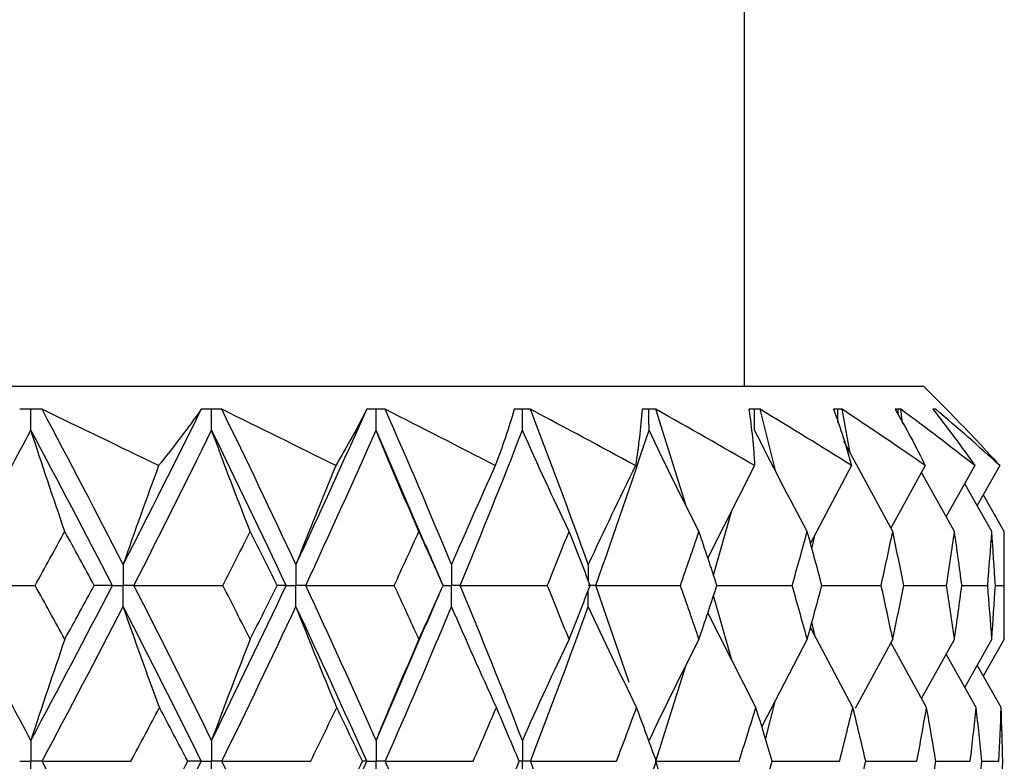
# Paper-space layout '_Right' of a CAD drawing. Header units: millimetres. Extents: x -25 to 310, y -1 to 320.
# Tile 49 of 51: x 11 to 20, y 57 to 63. Entities that reach past the tile are written whole.
import ezdxf

# ---------------------------------------------------------------- set-up
doc = ezdxf.new("R2010")
doc.units = ezdxf.units.MM

psp = doc.layouts.new('_Right')

# ---------------------------------------------------------------- linework, layer by layer
at = {"color": 7, "linetype": 'Continuous', "lineweight": 25}
for p, q in [((17.5, 60.05), (17.5, 177.5)), ((-19.05, 60.05), (19.05, 60.05)), ((19.25, 59.85), (19.05, 60.05)), ((11.4118, 59.8498), (11.4116, 59.8498)), ((12.9698, 59.8498), (12.9696, 59.8498)), ((14.3857, 59.8498), (14.3855, 59.8498)), ((15.6439, 59.8498), (15.6438, 59.8498)), ((16.7308, 59.8498), (16.7307, 59.8498)), ((16.9902, 59.0219), (16.7308, 59.8498)), ((17.6344, 59.8498), (17.6343, 59.8498)), ((17.7672, 59.3202), (17.6344, 59.8498)), ((18.3447, 59.8498), (18.3446, 59.8498)), ((18.415, 59.471), (18.3447, 59.8498)), ((18.8541, 59.8498), (18.854, 59.8498)), ((18.8682, 59.7303), (18.8541, 59.8498)), ((19.1569, 59.8498), (19.1569, 59.8498)), ((19.2499, 59.8499), (19.25, 59.85)), ((14.7384, 58.6636), (14.3057, 59.6685)), ((18.7834, 58.7914), (18.3588, 59.5748)), ((17.5867, 59.3619), (17.1807, 58.562)), ((18.4271, 59.3619), (18.0699, 58.6904)), ((19.0655, 59.3619), (18.7676, 58.8205)), ((19.3184, 58.7914), (19.0332, 59.3032)), ((19.4951, 59.3619), (19.2466, 58.9203)), ((19.711, 59.3619), (19.5144, 59.0163)), ((19.6418, 58.7914), (19.4071, 59.2056)), ((19.75, 58.7914), (19.5681, 59.1107)), ((17.2309, 58.4118), (17.3895, 58.9735)), ((19.75, 57.8582), (19.75, 58.7914)), ((18.0833, 58.6406), (18.1112, 58.7681)), ((14.8862, 58.3243), (14.887, 58.3244)), ((16.499, 57.4825), (16.2095, 58.3243)), ((17.2601, 58.3243), (17.9114, 58.3244)), ((18.1689, 58.3243), (18.6831, 58.3244)), ((18.8788, 58.3243), (19.2501, 58.3244)), ((19.3817, 58.3243), (19.6062, 58.3244)), ((19.6724, 58.3244), (19.7475, 58.3244)), ((17.3897, 57.6756), (17.2308, 58.237)), ((17.5974, 57.2671), (17.1806, 58.0869)), ((14.3057, 56.9821), (14.741, 57.9915)), ((18.4382, 57.2671), (18.0698, 57.9587)), ((18.1113, 57.8808), (18.0833, 58.0086)), ((18.0425, 57.8582), (17.6478, 57.1009)), ((18.7834, 57.8582), (18.4576, 57.2577)), ((19.3184, 57.8582), (19.0331, 57.3469)), ((19.6418, 57.8582), (19.407, 57.4443)), ((19.75, 57.8582), (19.5679, 57.5391)), ((19.077, 57.2671), (18.7674, 57.8288)), ((19.5068, 57.2671), (19.2464, 57.7292)), ((16.7308, 56.8008), (16.9907, 57.6288)), ((19.7229, 57.2671), (19.5142, 57.6334)), ((17.6817, 56.9892), (17.7674, 57.3303)), ((16.99, 55.9735), (16.7308, 56.8008)), ((17.7383, 56.8008), (18.3224, 56.8007)), ((18.5489, 56.8008), (18.9926, 56.8007)), ((19.1563, 56.8007), (19.4548, 56.8007)), ((19.5538, 56.8007), (19.7038, 56.8007))]:
    psp.add_line(p, q, dxfattribs=at)
for points, knots in [([(11.3149, 59.85), (11.3013, 59.85), (11.2878, 59.85), (11.2742, 59.85), (11.2554, 59.8499), (11.2366, 59.8499), (11.2177, 59.8498)], [0.0001197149, 0.0001197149, 0.0001197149, 0.0001197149, 0.0001699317, 0.0001699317, 0.0001699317, 0.0002396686, 0.0002396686, 0.0002396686, 0.0002396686]), ([(11.4116, 59.8498), (11.3846, 59.8499), (11.3577, 59.85), (11.3307, 59.85), (11.3254, 59.85), (11.3201, 59.85), (11.3149, 59.85)], [0, 0, 0, 0, 0.0001001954, 0.0001001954, 0.0001001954, 0.0001197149, 0.0001197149, 0.0001197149, 0.0001197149]), ([(11.315, 59.6685), (11.3149, 59.7175), (11.3149, 59.7664), (11.3149, 59.8153), (11.3149, 59.8269), (11.3149, 59.8384), (11.3149, 59.85)], [0, 0, 0, 0, 0.0001467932, 0.0001467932, 0.0001467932, 0.0001814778, 0.0001814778, 0.0001814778, 0.0001814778]), ([(12.8808, 59.85), (12.8683, 59.85), (12.8559, 59.85), (12.8434, 59.85), (12.8261, 59.8499), (12.8088, 59.8499), (12.7915, 59.8498)], [0.0001197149, 0.0001197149, 0.0001197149, 0.0001197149, 0.0001699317, 0.0001699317, 0.0001699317, 0.0002396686, 0.0002396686, 0.0002396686, 0.0002396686]), ([(12.9696, 59.8498), (12.9449, 59.8499), (12.9201, 59.85), (12.8953, 59.85), (12.8904, 59.85), (12.8856, 59.85), (12.8808, 59.85)], [0, 0, 0, 0, 0.0001001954, 0.0001001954, 0.0001001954, 0.0001197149, 0.0001197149, 0.0001197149, 0.0001197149]), ([(12.8809, 59.6685), (12.8808, 59.7175), (12.8808, 59.7664), (12.8808, 59.8153), (12.8808, 59.8269), (12.8808, 59.8384), (12.8808, 59.85)], [0, 0, 0, 0, 0.0001467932, 0.0001467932, 0.0001467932, 0.0001814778, 0.0001814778, 0.0001814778, 0.0001814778]), ([(14.3055, 59.85), (14.2943, 59.85), (14.2831, 59.85), (14.2719, 59.85), (14.2563, 59.8499), (14.2407, 59.8499), (14.2251, 59.8498)], [0.0001197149, 0.0001197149, 0.0001197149, 0.0001197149, 0.0001699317, 0.0001699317, 0.0001699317, 0.0002396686, 0.0002396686, 0.0002396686, 0.0002396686]), ([(14.3855, 59.8498), (14.3632, 59.8499), (14.3409, 59.85), (14.3186, 59.85), (14.3142, 59.85), (14.3099, 59.85), (14.3055, 59.85)], [0, 0, 0, 0, 0.0001001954, 0.0001001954, 0.0001001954, 0.0001197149, 0.0001197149, 0.0001197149, 0.0001197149]), ([(14.3057, 59.6685), (14.3056, 59.7175), (14.3056, 59.7664), (14.3055, 59.8153), (14.3055, 59.8269), (14.3055, 59.8384), (14.3055, 59.85)], [0, 0, 0, 0, 0.0001467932, 0.0001467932, 0.0001467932, 0.0001814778, 0.0001814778, 0.0001814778, 0.0001814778]), ([(15.5736, 59.85), (15.5637, 59.85), (15.5539, 59.85), (15.544, 59.85), (15.5303, 59.8499), (15.5166, 59.8499), (15.5029, 59.8498)], [0.0001197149, 0.0001197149, 0.0001197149, 0.0001197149, 0.0001699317, 0.0001699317, 0.0001699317, 0.0002396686, 0.0002396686, 0.0002396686, 0.0002396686]), ([(15.6438, 59.8498), (15.6242, 59.8499), (15.6047, 59.85), (15.585, 59.85), (15.5812, 59.85), (15.5774, 59.85), (15.5736, 59.85)], [0, 0, 0, 0, 0.0001001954, 0.0001001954, 0.0001001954, 0.0001197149, 0.0001197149, 0.0001197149, 0.0001197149]), ([(15.5737, 59.6685), (15.5736, 59.7175), (15.5736, 59.7664), (15.5736, 59.8153), (15.5736, 59.8269), (15.5736, 59.8384), (15.5736, 59.85)], [0, 0, 0, 0, 0.0001467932, 0.0001467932, 0.0001467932, 0.0001814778, 0.0001814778, 0.0001814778, 0.0001814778]), ([(16.671, 59.85), (16.6626, 59.85), (16.6542, 59.85), (16.6459, 59.85), (16.6342, 59.8499), (16.6225, 59.8499), (16.6108, 59.8498)], [0.0001197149, 0.0001197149, 0.0001197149, 0.0001197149, 0.0001699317, 0.0001699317, 0.0001699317, 0.0002396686, 0.0002396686, 0.0002396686, 0.0002396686]), ([(16.7307, 59.8498), (16.7141, 59.8499), (16.6974, 59.85), (16.6807, 59.85), (16.6775, 59.85), (16.6742, 59.85), (16.671, 59.85)], [0, 0, 0, 0, 0.0001001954, 0.0001001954, 0.0001001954, 0.0001197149, 0.0001197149, 0.0001197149, 0.0001197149]), ([(16.6711, 59.6685), (16.6711, 59.7175), (16.671, 59.7664), (16.671, 59.8153), (16.671, 59.8269), (16.671, 59.8384), (16.671, 59.85)], [0, 0, 0, 0, 0.0001467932, 0.0001467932, 0.0001467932, 0.0001814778, 0.0001814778, 0.0001814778, 0.0001814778]), ([(17.5858, 59.85), (17.5789, 59.85), (17.5721, 59.85), (17.5653, 59.85), (17.5558, 59.8499), (17.5463, 59.8499), (17.5368, 59.8498)], [0.0001197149, 0.0001197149, 0.0001197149, 0.0001197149, 0.0001699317, 0.0001699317, 0.0001699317, 0.0002396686, 0.0002396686, 0.0002396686, 0.0002396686]), ([(17.6343, 59.8498), (17.6208, 59.8499), (17.6073, 59.85), (17.5937, 59.85), (17.591, 59.85), (17.5884, 59.85), (17.5858, 59.85)], [0, 0, 0, 0, 0.0001001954, 0.0001001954, 0.0001001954, 0.0001197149, 0.0001197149, 0.0001197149, 0.0001197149]), ([(17.5859, 59.6685), (17.5858, 59.7175), (17.5858, 59.7664), (17.5858, 59.8153), (17.5858, 59.8269), (17.5858, 59.8384), (17.5858, 59.85)], [0, 0, 0, 0, 0.0001467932, 0.0001467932, 0.0001467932, 0.0001814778, 0.0001814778, 0.0001814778, 0.0001814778]), ([(18.3078, 59.85), (18.3027, 59.85), (18.2975, 59.85), (18.2923, 59.85), (18.2851, 59.8499), (18.2778, 59.8499), (18.2706, 59.8498)], [0.0001197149, 0.0001197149, 0.0001197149, 0.0001197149, 0.0001699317, 0.0001699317, 0.0001699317, 0.0002396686, 0.0002396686, 0.0002396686, 0.0002396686]), ([(18.3446, 59.8498), (18.3344, 59.8499), (18.3242, 59.85), (18.3139, 59.85), (18.3119, 59.85), (18.3098, 59.85), (18.3078, 59.85)], [0, 0, 0, 0, 0.0001001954, 0.0001001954, 0.0001001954, 0.0001197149, 0.0001197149, 0.0001197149, 0.0001197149]), ([(18.8293, 59.85), (18.8259, 59.85), (18.8224, 59.85), (18.8189, 59.85), (18.814, 59.8499), (18.8091, 59.8499), (18.8042, 59.8498)], [0.0001197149, 0.0001197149, 0.0001197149, 0.0001197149, 0.0001699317, 0.0001699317, 0.0001699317, 0.0002396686, 0.0002396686, 0.0002396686, 0.0002396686]), ([(18.854, 59.8498), (18.8472, 59.8499), (18.8403, 59.85), (18.8334, 59.85), (18.832, 59.85), (18.8307, 59.85), (18.8293, 59.85)], [0, 0, 0, 0, 0.0001001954, 0.0001001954, 0.0001001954, 0.0001197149, 0.0001197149, 0.0001197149, 0.0001197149]), ([(19.1445, 59.85), (19.1428, 59.85), (19.141, 59.85), (19.1393, 59.85), (19.1368, 59.8499), (19.1343, 59.8499), (19.1318, 59.8498)], [0.0001197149, 0.0001197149, 0.0001197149, 0.0001197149, 0.0001699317, 0.0001699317, 0.0001699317, 0.0002396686, 0.0002396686, 0.0002396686, 0.0002396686]), ([(19.1569, 59.8498), (19.1535, 59.8499), (19.1501, 59.85), (19.1466, 59.85), (19.1459, 59.85), (19.1452, 59.85), (19.1445, 59.85)], [0, 0, 0, 0, 0.0001001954, 0.0001001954, 0.0001001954, 0.0001197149, 0.0001197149, 0.0001197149, 0.0001197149]), ([(14.8876, 58.3249), (14.8731, 58.358), (14.8222, 58.4738), (14.7728, 58.5897), (14.7374, 58.6725)], [0, 0, 0, 0, 0.285191, 1, 1, 1, 1]), ([(12.1145, 58.5056), (12.1145, 58.4567), (12.1144, 58.4078), (12.1144, 58.3589), (12.1144, 58.3474), (12.1144, 58.3358), (12.1144, 58.3243)], [0, 0, 0, 0, 0.0001466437, 0.0001466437, 0.0001466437, 0.000181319, 0.000181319, 0.000181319, 0.000181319]), ([(13.6119, 58.5056), (13.6119, 58.4567), (13.6118, 58.4078), (13.6118, 58.3589), (13.6118, 58.3474), (13.6118, 58.3358), (13.6118, 58.3243)], [0, 0, 0, 0, 0.0001466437, 0.0001466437, 0.0001466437, 0.000181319, 0.000181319, 0.000181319, 0.000181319]), ([(14.9602, 58.5056), (14.9601, 58.4567), (14.9601, 58.4078), (14.9601, 58.3589), (14.9601, 58.3474), (14.9601, 58.3358), (14.9601, 58.3243)], [0, 0, 0, 0, 0.0001466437, 0.0001466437, 0.0001466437, 0.000181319, 0.000181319, 0.000181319, 0.000181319]), ([(12.0211, 58.3243), (12.0433, 58.3243), (12.0654, 58.3243), (12.0875, 58.3243), (12.0964, 58.3243), (12.1054, 58.3243), (12.1144, 58.3243)], [0, 0, 0, 0, 0.0000852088, 0.0000852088, 0.0000852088, 0.0001198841, 0.0001198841, 0.0001198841, 0.0001198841]), ([(12.1145, 58.143), (12.1145, 58.1919), (12.1144, 58.2407), (12.1144, 58.2896), (12.1144, 58.3012), (12.1144, 58.3127), (12.1144, 58.3243)], [0, 0, 0, 0, 0.000146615, 0.000146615, 0.000146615, 0.0001812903, 0.0001812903, 0.0001812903, 0.0001812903]), ([(12.2075, 58.3243), (12.1854, 58.3243), (12.1634, 58.3243), (12.1414, 58.3243), (12.1324, 58.3243), (12.1234, 58.3243), (12.1144, 58.3243)], [0, 0, 0, 0, 0.0000852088, 0.0000852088, 0.0000852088, 0.0001198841, 0.0001198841, 0.0001198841, 0.0001198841]), ([(13.5269, 58.3243), (13.547, 58.3243), (13.5672, 58.3243), (13.5873, 58.3243), (13.5955, 58.3243), (13.6036, 58.3243), (13.6118, 58.3243)], [0, 0, 0, 0, 0.0000852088, 0.0000852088, 0.0000852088, 0.0001198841, 0.0001198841, 0.0001198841, 0.0001198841]), ([(13.6119, 58.143), (13.6119, 58.1919), (13.6118, 58.2407), (13.6118, 58.2896), (13.6118, 58.3012), (13.6118, 58.3127), (13.6118, 58.3243)], [0, 0, 0, 0, 0.000146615, 0.000146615, 0.000146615, 0.0001812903, 0.0001812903, 0.0001812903, 0.0001812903]), ([(13.6964, 58.3243), (13.6764, 58.3243), (13.6564, 58.3243), (13.6363, 58.3243), (13.6281, 58.3243), (13.62, 58.3243), (13.6118, 58.3243)], [0, 0, 0, 0, 0.0000852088, 0.0000852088, 0.0000852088, 0.0001198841, 0.0001198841, 0.0001198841, 0.0001198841]), ([(14.7401, 57.9827), (14.7752, 58.0649), (14.8238, 58.1786), (14.8738, 58.2923), (14.8876, 58.3237)], [0, 0, 0, 0, 0.723071, 1, 1, 1, 1]), ([(14.9602, 58.143), (14.9601, 58.1919), (14.9601, 58.2407), (14.9601, 58.2896), (14.9601, 58.3012), (14.9601, 58.3127), (14.9601, 58.3243)], [0, 0, 0, 0, 0.000146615, 0.000146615, 0.000146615, 0.0001812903, 0.0001812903, 0.0001812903, 0.0001812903]), ([(15.0354, 58.3243), (15.0176, 58.3243), (14.9997, 58.3243), (14.9819, 58.3243), (14.9746, 58.3243), (14.9673, 58.3243), (14.9601, 58.3243)], [0, 0, 0, 0, 0.0000852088, 0.0000852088, 0.0000852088, 0.0001198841, 0.0001198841, 0.0001198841, 0.0001198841]), ([(16.2095, 58.3243), (16.1941, 58.3243), (16.1787, 58.3243), (16.1633, 58.3243), (16.157, 58.3243), (16.1507, 58.3243), (16.1444, 58.3243)], [0, 0, 0, 0, 0.0000852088, 0.0000852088, 0.0000852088, 0.0001198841, 0.0001198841, 0.0001198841, 0.0001198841]), ([(11.315, 56.9821), (11.3149, 56.9332), (11.3149, 56.8843), (11.3149, 56.8355), (11.3149, 56.8239), (11.3149, 56.8123), (11.3149, 56.8008)], [0, 0, 0, 0, 0.0001466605, 0.0001466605, 0.0001466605, 0.0001813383, 0.0001813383, 0.0001813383, 0.0001813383]), ([(12.8809, 56.9821), (12.8808, 56.9332), (12.8808, 56.8843), (12.8808, 56.8355), (12.8808, 56.8239), (12.8808, 56.8123), (12.8808, 56.8008)], [0, 0, 0, 0, 0.0001466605, 0.0001466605, 0.0001466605, 0.0001813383, 0.0001813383, 0.0001813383, 0.0001813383]), ([(14.3057, 56.9821), (14.3056, 56.9332), (14.3056, 56.8843), (14.3055, 56.8355), (14.3055, 56.8239), (14.3055, 56.8123), (14.3055, 56.8008)], [0, 0, 0, 0, 0.0001466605, 0.0001466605, 0.0001466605, 0.0001813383, 0.0001813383, 0.0001813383, 0.0001813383]), ([(15.5737, 56.9821), (15.5736, 56.9332), (15.5736, 56.8843), (15.5736, 56.8355), (15.5736, 56.8239), (15.5736, 56.8123), (15.5736, 56.8008)], [0, 0, 0, 0, 0.0001466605, 0.0001466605, 0.0001466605, 0.0001813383, 0.0001813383, 0.0001813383, 0.0001813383]), ([(11.2178, 56.8008), (11.2408, 56.8008), (11.2638, 56.8008), (11.2868, 56.8008), (11.2962, 56.8008), (11.3055, 56.8008), (11.3149, 56.8008)], [0, 0, 0, 0, 0.0000851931, 0.0000851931, 0.0000851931, 0.0001198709, 0.0001198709, 0.0001198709, 0.0001198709]), ([(11.315, 56.6194), (11.3149, 56.6683), (11.3149, 56.7172), (11.3149, 56.7661), (11.3149, 56.7777), (11.3149, 56.7892), (11.3149, 56.8008)], [0, 0, 0, 0, 0.0001466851, 0.0001466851, 0.0001466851, 0.0001813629, 0.0001813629, 0.0001813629, 0.0001813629]), ([(11.4117, 56.8008), (11.3888, 56.8008), (11.3659, 56.8008), (11.3429, 56.8008), (11.3336, 56.8008), (11.3242, 56.8008), (11.3149, 56.8008)], [0, 0, 0, 0, 0.0000851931, 0.0000851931, 0.0000851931, 0.0001198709, 0.0001198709, 0.0001198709, 0.0001198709]), ([(12.7916, 56.8008), (12.8127, 56.8008), (12.8339, 56.8008), (12.855, 56.8008), (12.8636, 56.8008), (12.8722, 56.8008), (12.8808, 56.8008)], [0, 0, 0, 0, 0.0000851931, 0.0000851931, 0.0000851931, 0.0001198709, 0.0001198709, 0.0001198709, 0.0001198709]), ([(12.8809, 56.6194), (12.8808, 56.6683), (12.8808, 56.7172), (12.8808, 56.7661), (12.8808, 56.7777), (12.8808, 56.7892), (12.8808, 56.8008)], [0, 0, 0, 0, 0.0001466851, 0.0001466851, 0.0001466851, 0.0001813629, 0.0001813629, 0.0001813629, 0.0001813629]), ([(12.9697, 56.8008), (12.9487, 56.8008), (12.9276, 56.8008), (12.9065, 56.8008), (12.8979, 56.8008), (12.8894, 56.8008), (12.8808, 56.8008)], [0, 0, 0, 0, 0.0000851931, 0.0000851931, 0.0000851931, 0.0001198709, 0.0001198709, 0.0001198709, 0.0001198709]), ([(14.2252, 56.8008), (14.2443, 56.8008), (14.2633, 56.8008), (14.2823, 56.8008), (14.2901, 56.8008), (14.2978, 56.8008), (14.3055, 56.8008)], [0, 0, 0, 0, 0.0000851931, 0.0000851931, 0.0000851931, 0.0001198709, 0.0001198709, 0.0001198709, 0.0001198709]), ([(14.3057, 56.6194), (14.3056, 56.6683), (14.3056, 56.7172), (14.3055, 56.7661), (14.3055, 56.7777), (14.3055, 56.7892), (14.3055, 56.8008)], [0, 0, 0, 0, 0.0001466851, 0.0001466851, 0.0001466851, 0.0001813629, 0.0001813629, 0.0001813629, 0.0001813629]), ([(14.3856, 56.8008), (14.3667, 56.8008), (14.3477, 56.8008), (14.3287, 56.8008), (14.321, 56.8008), (14.3133, 56.8008), (14.3055, 56.8008)], [0, 0, 0, 0, 0.0000851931, 0.0000851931, 0.0000851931, 0.0001198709, 0.0001198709, 0.0001198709, 0.0001198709]), ([(15.5737, 56.6194), (15.5736, 56.6683), (15.5736, 56.7172), (15.5736, 56.7661), (15.5736, 56.7777), (15.5736, 56.7892), (15.5736, 56.8008)], [0, 0, 0, 0, 0.0001466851, 0.0001466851, 0.0001466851, 0.0001813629, 0.0001813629, 0.0001813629, 0.0001813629]), ([(15.6439, 56.8008), (15.6273, 56.8008), (15.6106, 56.8008), (15.5939, 56.8008), (15.5872, 56.8008), (15.5804, 56.8008), (15.5736, 56.8008)], [0, 0, 0, 0, 0.0000851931, 0.0000851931, 0.0000851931, 0.0001198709, 0.0001198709, 0.0001198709, 0.0001198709])]:
    psp.add_open_spline(points, degree=3, knots=knots, dxfattribs=at)
for points in [[(12.4216, 59.3619), (12.0863, 59.5249), (11.7497, 59.6876), (11.4118, 59.8498)], [(12.1145, 58.5056), (11.8846, 58.9532), (11.6502, 59.4015), (11.4118, 59.8498)], [(12.1145, 58.5056), (12.3445, 58.9532), (12.5703, 59.4015), (12.7915, 59.8498)], [(12.7915, 59.8498), (12.675, 59.6876), (12.5517, 59.5249), (12.4216, 59.3619)], [(13.9569, 59.3619), (13.63, 59.5249), (13.3009, 59.6876), (12.9698, 59.8498)], [(13.6119, 58.5056), (13.4027, 58.9532), (13.1885, 59.4015), (12.9698, 59.8498)], [(13.6119, 58.5056), (13.8212, 58.9532), (14.0257, 59.4015), (14.2251, 59.8498)], [(14.2251, 59.8498), (14.1428, 59.6876), (14.0534, 59.5249), (13.9569, 59.3619)], [(15.3394, 59.3619), (15.0243, 59.5249), (14.7064, 59.6876), (14.3857, 59.8498)], [(14.9602, 58.5056), (14.774, 58.9532), (14.5824, 59.4015), (14.3857, 59.8498)], [(15.5029, 59.8498), (15.4556, 59.6876), (15.4011, 59.5249), (15.3394, 59.3619)], [(16.5537, 59.3619), (16.254, 59.5249), (15.9507, 59.6876), (15.6439, 59.8498)], [(16.1446, 58.5056), (15.9834, 58.9532), (15.8164, 59.4015), (15.6439, 59.8498)], [(16.6108, 59.8498), (16.5991, 59.6876), (16.5801, 59.5249), (16.5537, 59.3619)], [(17.5867, 59.3619), (17.3056, 59.5249), (17.0203, 59.6876), (16.7308, 59.8498)], [(17.5368, 59.8498), (17.5608, 59.6876), (17.5774, 59.5249), (17.5867, 59.3619)], [(18.4271, 59.3619), (18.1676, 59.5249), (17.9034, 59.6876), (17.6344, 59.8498)], [(18.2706, 59.8498), (18.33, 59.6876), (18.3822, 59.5249), (18.4271, 59.3619)], [(19.0655, 59.3619), (18.8306, 59.5249), (18.5903, 59.6876), (18.3447, 59.8498)], [(18.8042, 59.8498), (18.8985, 59.6876), (18.9855, 59.5249), (19.0655, 59.3619)], [(19.4951, 59.3619), (19.2872, 59.5249), (19.0736, 59.6876), (18.8541, 59.8498)], [(19.1318, 59.8498), (19.2598, 59.6876), (19.3809, 59.5249), (19.4951, 59.3619)], [(19.711, 59.3619), (19.5326, 59.5249), (19.3479, 59.6876), (19.1569, 59.8498)], [(19.25, 59.85), (19.2499, 59.8499), (19.2499, 59.8499), (19.2498, 59.8498)], [(19.2498, 59.8498), (19.4102, 59.6876), (19.5639, 59.5249), (19.711, 59.3619)], [(19.25, 59.85), (19.25, 59.85), (19.25, 59.85), (19.25, 59.85)], [(10.5847, 58.3243), (10.8319, 58.7718), (11.0754, 59.2201), (11.315, 59.6685)], [(11.6088, 58.7914), (11.5089, 59.0819), (11.411, 59.3743), (11.315, 59.6685)], [(12.0211, 58.3243), (11.79, 58.7718), (11.5545, 59.2201), (11.315, 59.6685)], [(12.2075, 58.3243), (12.4363, 58.7718), (12.6609, 59.2201), (12.8809, 59.6685)], [(13.2153, 58.7914), (13.1016, 59.0819), (12.9902, 59.3743), (12.8809, 59.6685)], [(13.5269, 58.3243), (13.3164, 58.7718), (13.1009, 59.2201), (12.8809, 59.6685)], [(13.6964, 58.3243), (13.9044, 58.7718), (14.1076, 59.2201), (14.3057, 59.6685)], [(14.6771, 58.7914), (14.5508, 59.0819), (14.427, 59.3743), (14.3057, 59.6685)], [(15.0354, 58.3243), (15.2201, 58.7718), (15.3997, 59.2201), (15.5737, 59.6685)], [(15.9781, 58.7914), (15.8406, 59.0819), (15.7059, 59.3743), (15.5737, 59.6685)], [(16.2095, 58.3243), (16.3691, 58.7718), (16.5231, 59.2201), (16.6711, 59.6685)], [(17.104, 58.7914), (16.9569, 59.0819), (16.8126, 59.3743), (16.6711, 59.6685)], [(18.0425, 58.7914), (17.8873, 59.0819), (17.7351, 59.3743), (17.5859, 59.6685)], [(12.4216, 59.3619), (12.3173, 59.0783), (12.2149, 58.7928), (12.1145, 58.5056)], [(13.9569, 59.3619), (13.8397, 59.0783), (13.7247, 58.7928), (13.6119, 58.5056)], [(15.3394, 59.3619), (15.2106, 59.0783), (15.0842, 58.7928), (14.9602, 58.5056)], [(16.5537, 59.3619), (16.4147, 59.0783), (16.2784, 58.7928), (16.1446, 58.5056)], [(11.3512, 58.3244), (11.4375, 58.48), (11.5234, 58.6357), (11.6088, 58.7914)], [(11.8634, 58.3244), (11.779, 58.48), (11.6941, 58.6357), (11.6088, 58.7914)], [(12.9784, 58.3244), (13.0579, 58.48), (13.1369, 58.6357), (13.2153, 58.7914)], [(13.4489, 58.3244), (13.3716, 58.48), (13.2938, 58.6357), (13.2153, 58.7914)], [(14.4634, 58.3244), (14.5353, 58.48), (14.6065, 58.6357), (14.6771, 58.7914)], [(14.887, 58.3244), (14.8177, 58.48), (14.7477, 58.6357), (14.6771, 58.7914)], [(15.79, 58.3244), (15.8533, 58.48), (15.9161, 58.6357), (15.9781, 58.7914)], [(16.1621, 58.3244), (16.1015, 58.48), (16.0401, 58.6357), (15.9781, 58.7914)], [(16.9435, 58.3244), (16.9977, 58.48), (17.0512, 58.6357), (17.104, 58.7914)], [(17.2601, 58.3244), (17.2088, 58.48), (17.1568, 58.6357), (17.104, 58.7914)], [(17.9114, 58.3244), (17.9559, 58.48), (17.9996, 58.6357), (18.0425, 58.7914)], [(18.169, 58.3244), (18.1276, 58.48), (18.0854, 58.6357), (18.0425, 58.7914)], [(18.6831, 58.3244), (18.7173, 58.48), (18.7508, 58.6357), (18.7834, 58.7914)], [(18.8788, 58.3244), (18.8478, 58.48), (18.816, 58.6357), (18.7834, 58.7914)], [(19.2501, 58.3244), (19.2737, 58.48), (19.2965, 58.6357), (19.3184, 58.7914)], [(19.3817, 58.3244), (19.3615, 58.48), (19.3404, 58.6357), (19.3184, 58.7914)], [(19.6062, 58.3244), (19.6189, 58.48), (19.6308, 58.6357), (19.6418, 58.7914)], [(19.6724, 58.3244), (19.663, 58.48), (19.6528, 58.6357), (19.6418, 58.7914)], [(19.7475, 58.3244), (19.7492, 58.48), (19.75, 58.6357), (19.75, 58.7914)], [(10.5847, 58.3243), (10.84, 58.3243), (11.0955, 58.3243), (11.3512, 58.3244)], [(11.315, 56.9821), (11.0754, 57.43), (10.8321, 57.8765), (10.5847, 58.3243)], [(11.315, 56.9821), (11.5546, 57.43), (11.7899, 57.8765), (12.0211, 58.3243)], [(11.6088, 57.8582), (11.5234, 58.0136), (11.4375, 58.1689), (11.3512, 58.3244)], [(11.6088, 57.8582), (11.6941, 58.0136), (11.779, 58.1689), (11.8634, 58.3244)], [(12.0211, 58.3243), (11.9707, 58.3243), (11.9181, 58.3243), (11.8634, 58.3244)], [(12.2075, 58.3243), (12.4644, 58.3243), (12.7214, 58.3243), (12.9784, 58.3244)], [(12.8809, 56.9821), (12.6608, 57.43), (12.4364, 57.8765), (12.2075, 58.3243)], [(12.8809, 56.9821), (13.101, 57.43), (13.3162, 57.8765), (13.5269, 58.3243)], [(13.2153, 57.8582), (13.1369, 58.0136), (13.0579, 58.1689), (12.9784, 58.3244)], [(13.2153, 57.8582), (13.2937, 58.0136), (13.3716, 58.1689), (13.4489, 58.3244)], [(13.5269, 58.3243), (13.5031, 58.3243), (13.4771, 58.3243), (13.4489, 58.3244)], [(13.6964, 58.3243), (13.9523, 58.3243), (14.208, 58.3243), (14.4634, 58.3244)], [(14.3057, 56.9821), (14.1075, 57.43), (13.9045, 57.8765), (13.6964, 58.3243)], [(14.6771, 57.8582), (14.6065, 58.0136), (14.5353, 58.1689), (14.4634, 58.3244)], [(14.6771, 57.8582), (14.7477, 58.0136), (14.8177, 58.1689), (14.887, 58.3244)], [(15.0354, 58.3243), (15.2873, 58.3243), (15.5389, 58.3243), (15.79, 58.3244)], [(15.5737, 56.9821), (15.3997, 57.43), (15.2203, 57.8765), (15.0354, 58.3243)], [(15.9781, 57.8582), (15.9161, 58.0136), (15.8534, 58.1689), (15.79, 58.3244)], [(15.9781, 57.8582), (16.0401, 58.0136), (16.1014, 58.1689), (16.1621, 58.3244)], [(16.2095, 58.3243), (16.4549, 58.3243), (16.6995, 58.3243), (16.9435, 58.3244)], [(17.104, 57.8582), (17.0512, 58.0136), (16.9978, 58.1689), (16.9435, 58.3244)], [(17.104, 57.8582), (17.1568, 58.0136), (17.2088, 58.1689), (17.2601, 58.3244)], [(18.0425, 57.8582), (17.9996, 58.0136), (17.9559, 58.1689), (17.9114, 58.3244)], [(18.0425, 57.8582), (18.0854, 58.0136), (18.1276, 58.1689), (18.169, 58.3244)], [(18.7834, 57.8582), (18.7508, 58.0136), (18.7174, 58.1689), (18.6831, 58.3244)], [(18.7834, 57.8582), (18.816, 58.0136), (18.8478, 58.1689), (18.8788, 58.3244)], [(19.3184, 57.8582), (19.2965, 58.0136), (19.2737, 58.1689), (19.2501, 58.3244)], [(19.3184, 57.8582), (19.3404, 58.0136), (19.3615, 58.1689), (19.3817, 58.3244)], [(19.6418, 57.8582), (19.6308, 58.0136), (19.6189, 58.1689), (19.6062, 58.3244)], [(19.6418, 57.8582), (19.6528, 58.0136), (19.663, 58.1689), (19.6724, 58.3244)], [(19.75, 57.8582), (19.75, 58.0136), (19.7492, 58.1689), (19.7475, 58.3244)], [(11.4117, 56.8008), (11.6502, 57.2488), (11.8844, 57.6953), (12.1145, 58.143)], [(12.4291, 57.2671), (12.3221, 57.5572), (12.2173, 57.8491), (12.1145, 58.143)], [(12.7916, 56.8008), (12.5702, 57.2488), (12.3446, 57.6953), (12.1145, 58.143)], [(12.9697, 56.8008), (13.1886, 57.2488), (13.4026, 57.6953), (13.6119, 58.143)], [(13.9654, 57.2671), (13.8452, 57.5572), (13.7274, 57.8491), (13.6119, 58.143)], [(14.2252, 56.8008), (14.0257, 57.2488), (13.8213, 57.6953), (13.6119, 58.143)], [(14.3856, 56.8008), (14.5824, 57.2488), (14.7739, 57.6953), (14.9602, 58.143)], [(15.3486, 57.2671), (15.2166, 57.5572), (15.0871, 57.8491), (14.9602, 58.143)], [(15.6439, 56.8008), (15.8165, 57.2488), (15.9833, 57.6953), (16.1446, 58.143)], [(16.5637, 57.2671), (16.4212, 57.5572), (16.2815, 57.8491), (16.1446, 58.143)], [(11.6088, 57.8582), (11.5089, 57.5681), (11.4109, 57.2761), (11.315, 56.9821)], [(13.2153, 57.8582), (13.1016, 57.5681), (12.9901, 57.2761), (12.8809, 56.9821)], [(14.6771, 57.8582), (14.5508, 57.5681), (14.427, 57.2761), (14.3057, 56.9821)], [(15.9781, 57.8582), (15.8406, 57.5681), (15.7058, 57.2761), (15.5737, 56.9821)], [(17.104, 57.8582), (16.9568, 57.5681), (16.8126, 57.2761), (16.6711, 56.9821)], [(12.1814, 56.8007), (12.2645, 56.9563), (12.3471, 57.1118), (12.4291, 57.2671)], [(12.6736, 56.8007), (12.5926, 56.9563), (12.5111, 57.1118), (12.4291, 57.2671)], [(13.7397, 56.8007), (13.8155, 56.9563), (13.8907, 57.1118), (13.9654, 57.2671)], [(14.1875, 56.8007), (14.114, 56.9563), (14.04, 57.1118), (13.9654, 57.2671)], [(15.1474, 56.8007), (15.2151, 56.9563), (15.2822, 57.1118), (15.3486, 57.2671)], [(15.5459, 56.8007), (15.4808, 56.9563), (15.415, 57.1118), (15.3486, 57.2671)], [(16.3892, 56.8007), (16.4481, 56.9563), (16.5063, 57.1118), (16.5637, 57.2671)], [(16.7341, 56.8007), (16.678, 56.9563), (16.6212, 57.1118), (16.5637, 57.2671)], [(17.4514, 56.8007), (17.5008, 56.9563), (17.5495, 57.1118), (17.5974, 57.2671)], [(17.7389, 56.8007), (17.6925, 56.9563), (17.6453, 57.1118), (17.5974, 57.2671)], [(18.3224, 56.8007), (18.3618, 56.9563), (18.4004, 57.1118), (18.4382, 57.2671)], [(18.5493, 56.8007), (18.5131, 56.9563), (18.476, 57.1118), (18.4382, 57.2671)], [(18.9926, 56.8007), (19.0216, 56.9563), (19.0497, 57.1118), (19.077, 57.2671)], [(19.1565, 56.8007), (19.1308, 56.9563), (19.1043, 57.1118), (19.077, 57.2671)], [(19.4548, 56.8007), (19.473, 56.9563), (19.4903, 57.1118), (19.5068, 57.2671)], [(19.5539, 56.8007), (19.539, 56.9563), (19.5234, 57.1118), (19.5068, 57.2671)], [(19.7038, 56.8007), (19.711, 56.9563), (19.7174, 57.1118), (19.7229, 57.2671)], [(19.737, 56.8007), (19.7331, 56.9563), (19.7285, 57.1118), (19.7229, 57.2671)], [(11.4117, 56.8008), (11.6682, 56.8008), (11.9247, 56.8007), (12.1814, 56.8007)], [(12.1145, 55.4563), (11.8844, 55.9046), (11.6501, 56.353), (11.4117, 56.8008)], [(12.1145, 55.4563), (12.3446, 55.9046), (12.5704, 56.353), (12.7916, 56.8008)], [(12.4291, 56.3335), (12.5111, 56.4892), (12.5926, 56.645), (12.6736, 56.8007)], [(12.7916, 56.8008), (12.7544, 56.8008), (12.715, 56.8007), (12.6736, 56.8007)], [(13.6119, 55.4563), (13.4026, 55.9046), (13.1884, 56.353), (12.9697, 56.8008)], [(12.9697, 56.8008), (13.2265, 56.8008), (13.4831, 56.8007), (13.7397, 56.8007)], [(13.6119, 55.4563), (13.8213, 55.9046), (14.0258, 56.353), (14.2252, 56.8008)], [(13.9654, 56.3335), (14.04, 56.4892), (14.114, 56.645), (14.1875, 56.8007)], [(14.2252, 56.8008), (14.2148, 56.8008), (14.2022, 56.8007), (14.1875, 56.8007)], [(14.9602, 55.4563), (14.7739, 55.9046), (14.5822, 56.353), (14.3856, 56.8008)], [(14.3856, 56.8008), (14.6399, 56.8008), (14.8938, 56.8007), (15.1474, 56.8007)], [(15.3486, 56.3335), (15.4151, 56.4892), (15.4808, 56.645), (15.5459, 56.8007)], [(16.1446, 55.4563), (15.9833, 55.9046), (15.8163, 56.353), (15.6439, 56.8008)], [(15.6439, 56.8008), (15.8929, 56.8008), (16.1413, 56.8007), (16.3892, 56.8007)], [(16.5637, 56.3335), (16.6212, 56.4892), (16.678, 56.645), (16.7341, 56.8007)], [(16.7308, 56.8008), (16.9717, 56.8008), (17.2119, 56.8007), (17.4514, 56.8007)], [(17.5974, 56.3335), (17.6453, 56.4892), (17.6925, 56.645), (17.7389, 56.8007)], [(18.4382, 56.3335), (18.476, 56.4892), (18.5131, 56.645), (18.5493, 56.8007)], [(19.077, 56.3335), (19.1044, 56.4892), (19.1309, 56.645), (19.1565, 56.8007)], [(19.5068, 56.3335), (19.5234, 56.4892), (19.539, 56.645), (19.5539, 56.8007)], [(19.7229, 56.3335), (19.7285, 56.4892), (19.7331, 56.645), (19.737, 56.8007)]]:
    psp.add_open_spline(points, degree=3, dxfattribs=at)
at = {"color": 8, "linetype": 'Continuous', "lineweight": 25}
for points, knots in [([(18.3079, 59.7334), (18.3079, 59.7607), (18.3078, 59.7996), (18.3078, 59.8384), (18.3078, 59.85)], [0, 0, 0, 0, 0.702611, 1, 1, 1, 1]), ([(18.8294, 59.8029), (18.8294, 59.807), (18.8293, 59.8112), (18.8293, 59.8153), (18.8293, 59.8269), (18.8293, 59.8384), (18.8293, 59.85)], [0.00013433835, 0.00013433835, 0.00013433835, 0.00013433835, 0.00014679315, 0.00014679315, 0.00014679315, 0.00018147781, 0.00018147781, 0.00018147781, 0.00018147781]), ([(14.8875, 58.3243), (14.9045, 58.3243), (14.9214, 58.3243), (14.9382, 58.3243), (14.9455, 58.3243), (14.9528, 58.3243), (14.9601, 58.3243)], [0.0000048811, 0.0000048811, 0.0000048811, 0.0000048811, 0.0000852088, 0.0000852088, 0.0000852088, 0.0001198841, 0.0001198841, 0.0001198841, 0.0001198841]), ([(15.5736, 56.8008), (15.5668, 56.8008), (15.5576, 56.8008), (15.5483, 56.8008), (15.5459, 56.8008)], [0, 0, 0, 0, 0.7371667, 1, 1, 1, 1])]:
    psp.add_open_spline(points, degree=3, knots=knots, dxfattribs=at)
for points in [[(16.1446, 58.5056), (16.1445, 58.4601), (16.1444, 58.4147), (16.1444, 58.3692)], [(16.1446, 58.143), (16.1445, 58.1885), (16.1444, 58.2341), (16.1444, 58.2796)]]:
    psp.add_open_spline(points, degree=3, dxfattribs=at)

doc.saveas('drawing.dxf')
